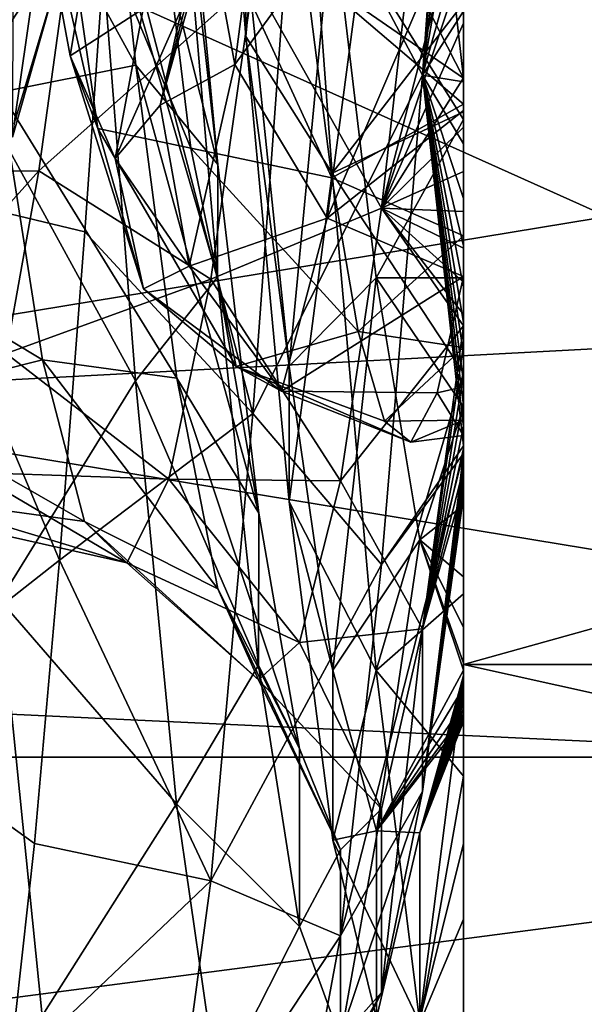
# Model space of a CAD drawing. Header units: metres. Extents: x -46 to 104, y -30 to 30.
# Tile 95 of 127: x 45.27 to 47.06, y -5.78 to -2.65. Entities that reach past the tile are written whole.
import ezdxf

# ---------------------------------------------------------------- set-up
doc = ezdxf.new("R2010")
doc.units = ezdxf.units.M
doc.layers.add('solid_122529', color=7, linetype='CONTINUOUS')

msp = doc.modelspace()

# ---------------------------------------------------------------- linework, layer by layer
at = {"layer": 'solid_122529'}
for points in [[(53.885139, -6.304641, 588.928162), (20.541, 8.649134, 585.423523), (20.541002, -8.649134, 585.423523)], [(53.885139, -6.304641, 588.928162), (53.885139, 6.304641, 588.928162), (20.541, 8.649134, 585.423523)], [(26.533504, -8.264537, 581.025818), (26.533504, 8.264537, 581.025818), (54.407833, 6.304637, 583.955566)], [(26.533504, -8.264537, 581.025818), (54.407833, 6.304637, 583.955566), (54.407833, -6.304637, 583.955566)], [(46.679871, -3.22089, 562.743408), (46.679871, 4.083407, 562.615723), (46.679871, 4.918228, 563.308655)], [(46.679871, -3.616566, 563.123779), (46.679871, 4.918228, 563.308655), (46.679871, -3.715932, 563.237183)], [(46.679871, -3.715932, 563.237183), (46.679871, 4.918228, 563.308655), (46.679871, -0.304462, 563.303894)], [(46.679871, -3.50257, 563.003906), (46.679871, 4.918228, 563.308655), (46.679871, -3.616566, 563.123779)], [(46.679871, -3.371536, 562.877075), (46.679871, 4.918228, 563.308655), (46.679871, -3.50257, 563.003906)], [(46.679871, -3.22089, 562.743408), (46.679871, 4.918228, 563.308655), (46.679871, -3.371536, 562.877075)], [(46.679871, 4.913327, 572.913269), (46.679871, -5.056071, 572.386047), (46.679871, -0.331022, 572.31366)], [(46.679871, 4.913327, 572.913269), (46.679871, -4.477017, 573.028137), (46.679871, -5.056071, 572.386047)], [(46.679871, 4.160821, 573.559204), (46.679871, -4.477017, 573.028137), (46.679871, 4.913327, 572.913269)], [(46.679871, 4.160821, 573.559204), (46.679871, -3.775423, 573.618713), (46.679871, -4.477017, 573.028137)], [(46.679871, 3.336053, 574.08136), (46.679871, -3.775423, 573.618713), (46.679871, 4.160821, 573.559204)], [(46.679871, -3.048004, 562.603455), (46.679871, 4.083407, 562.615723), (46.679871, -3.22089, 562.743408)], [(46.679871, -2.85036, 562.458557), (46.679871, 4.083407, 562.615723), (46.679871, -3.048004, 562.603455)], [(46.679871, -2.625677, 562.310791), (46.679871, 4.083407, 562.615723), (46.679871, -2.85036, 562.458557)], [(46.679871, 3.336053, 574.08136), (46.679871, -2.945932, 574.133057), (46.679871, -3.775423, 573.618713)], [(46.679871, 2.436075, 574.482971), (46.679871, -2.945932, 574.133057), (46.679871, 3.336053, 574.08136)], [(46.679871, 2.580274, 570.693848), (46.679871, -3.468692, 569.992004), (46.679871, 0.091607, 570.286194)], [(46.679871, 2.580274, 570.693848), (46.679871, -2.94217, 570.704468), (46.679871, -3.468692, 569.992004)], [(46.679871, 1.936939, 571.273499), (46.679871, -2.94217, 570.704468), (46.679871, 2.580274, 570.693848)], [(46.679871, 2.436075, 574.482971), (46.679871, -2.600694, 574.299561), (46.679871, -2.945932, 574.133057)], [(46.679871, 1.936939, 571.273499), (46.679871, -2.271222, 571.275146), (46.679871, -2.94217, 570.704468)], [(46.679871, -2.839254, 565.357666), (46.679871, 0.27598, 565.365234), (46.679871, 0.133214, 565.385681)], [(46.679871, -2.486412, 565.057129), (46.679871, 0.27598, 565.365234), (46.679871, -2.839254, 565.357666)], [(46.679871, -2.839254, 565.357666), (46.679871, 0.133214, 565.385681), (46.679871, -0.067677, 565.424072)], [(46.679871, -3.468692, 569.992004), (46.679871, -0.514689, 570.189148), (46.679871, 0.091607, 570.286194)], [(61.599998, -2.929007, 578.083191), (61.599998, 0, 578.5), (34.599998, -1.494306, 578.393127)], [(61.599998, 0, 557.5), (61.599998, -2.929008, 557.916809), (34.599998, -1.494306, 557.606873)], [(46.679871, -2.921252, 565.439148), (46.679871, -0.067677, 565.424072), (46.679871, -0.289963, 565.481384)], [(46.679871, -2.921252, 565.439148), (46.679871, -2.839254, 565.357666), (46.679871, -0.067677, 565.424072)], [(46.679871, -2.921252, 565.439148), (46.679871, -0.289963, 565.481384), (46.679871, -0.533809, 565.564697)], [(46.679871, -0.304462, 563.303894), (46.679871, -0.727569, 563.303345), (46.679871, -3.715932, 563.237183)], [(46.679871, -5.510436, 571.727478), (46.679871, -1.03723, 572.228882), (46.679871, -0.331022, 572.31366)], [(46.679871, -5.510436, 571.727478), (46.679871, -0.331022, 572.31366), (46.679871, -5.056071, 572.386047)], [(46.679871, -3.468692, 569.992004), (46.679871, -1.074035, 569.944702), (46.679871, -0.514689, 570.189148)], [(46.679871, -2.921252, 565.439148), (46.679871, -0.533809, 565.564697), (46.679871, -0.797359, 565.682251)], [(46.679871, -0.727569, 563.303345), (46.679871, -0.785716, 563.305969), (46.679871, -3.715932, 563.237183)], [(45.506794, -2.130942, 574.080688), (44.938461, -0.793931, 574.770813), (45.072437, -2.771144, 574.228577)], [(46.679871, -1.101816, 563.33075), (46.679871, -3.715932, 563.237183), (46.679871, -0.785716, 563.305969)], [(46.679871, -2.921252, 565.439148), (46.679871, -0.797359, 565.682251), (46.679871, -1.079025, 565.845886)], [(45.987461, -2.706974, 573.241516), (45.848995, -0.967295, 573.819458), (45.987579, -2.425106, 572.710144)], [(46.123932, -1.256595, 574.317139), (45.848995, -0.967295, 573.819458), (45.987461, -2.706974, 573.241516)], [(46.679871, -1.036252, 561.640869), (46.549648, -2.829606, 562.211304), (46.144241, -2.065898, 561.503357)], [(46.679871, -1.354977, 561.731018), (46.549648, -2.829606, 562.211304), (46.679871, -1.036252, 561.640869)], [(46.679871, -5.510436, 571.727478), (46.679871, -1.643581, 572.062927), (46.679871, -1.03723, 572.228882)], [(46.679871, -3.819324, 569.175842), (46.679871, -1.54538, 569.573486), (46.679871, -1.074035, 569.944702)], [(46.679871, -3.819324, 569.175842), (46.679871, -1.074035, 569.944702), (46.679871, -3.468692, 569.992004)], [(46.679871, -3.340284, 565.957275), (46.679871, -1.079025, 565.845886), (46.679871, -1.374931, 566.072815)], [(46.679871, -3.340284, 565.957275), (46.679871, -2.921252, 565.439148), (46.679871, -1.079025, 565.845886)], [(46.679871, -1.101816, 563.33075), (46.679871, -3.802855, 563.344849), (46.679871, -3.715932, 563.237183)], [(46.679871, -1.434281, 563.37677), (46.679871, -3.802855, 563.344849), (46.679871, -1.101816, 563.33075)], [(45.033428, -1.204608, 561.291382), (45.556648, -2.175518, 561.399292), (44.89624, -3.188415, 561.97583)], [(46.262882, -3.141224, 573.622986), (46.123932, -1.256595, 574.317139), (45.987461, -2.706974, 573.241516)], [(46.679871, -2.600694, 574.299561), (46.123932, -1.256595, 574.317139), (46.262882, -3.141224, 573.622986)], [(46.679871, -1.738007, 561.866272), (46.549648, -2.829606, 562.211304), (46.679871, -1.354977, 561.731018)], [(46.679871, -3.340284, 565.957275), (46.679871, -1.374931, 566.072815), (46.679871, -1.670979, 566.382202)], [(46.679871, -1.733312, 563.435425), (46.679871, -3.802855, 563.344849), (46.679871, -1.434281, 563.37677)], [(61.599998, -2.929008, 557.916809), (34.599998, -4.361857, 558.448853), (34.599998, -1.494306, 557.606873)], [(61.599998, -2.929007, 578.083191), (34.599998, -1.494306, 578.393127), (34.599998, -4.361857, 577.551147)], [(45.074001, -1.771531, 572.010254), (45.507679, -1.563756, 572.494812), (45.637932, -2.797286, 571.85022)], [(45.507679, -1.563756, 572.494812), (45.768353, -1.739272, 573.007263), (45.898586, -3.113332, 572.2901)], [(45.637932, -2.797286, 571.85022), (45.507679, -1.563756, 572.494812), (45.898586, -3.113332, 572.2901)], [(46.679871, -3.819324, 569.175842), (46.679871, -1.907781, 569.095642), (46.679871, -1.54538, 569.573486)], [(46.679871, -2.839254, 565.357666), (46.093235, -1.688884, 564.374023), (46.536251, -1.570375, 564.453491)], [(46.679871, -2.486412, 565.057129), (46.679871, -2.839254, 565.357666), (46.536251, -1.570375, 564.453491)], [(46.679871, -5.510436, 571.727478), (46.679871, -1.736122, 572.02948), (46.679871, -1.643581, 572.062927)], [(46.679871, -2.839254, 565.357666), (46.17704, -2.491756, 564.870911), (46.093235, -1.688884, 564.374023)], [(46.679871, -3.340284, 565.957275), (46.679871, -1.670979, 566.382202), (46.679871, -1.705637, 566.426697)], [(45.952618, -2.795816, 570.18927), (46.097775, -1.692017, 571.121948), (45.858162, -2.285059, 570.096252)], [(46.390469, -2.194951, 571.198914), (46.097775, -1.692017, 571.121948), (45.952618, -2.795816, 570.18927)], [(46.679871, -3.694762, 566.623291), (46.679871, -1.705637, 566.426697), (46.679871, -1.941415, 566.793823)], [(46.679871, -3.340284, 565.957275), (46.679871, -1.705637, 566.426697), (46.679871, -3.694762, 566.623291)], [(45.898586, -3.113332, 572.2901), (45.768353, -1.739272, 573.007263), (45.76807, -1.941517, 573.573792)], [(46.679871, -1.738007, 561.866272), (46.679871, -2.074608, 562.011536), (46.549648, -2.829606, 562.211304)], [(46.679871, -1.733312, 563.435425), (46.679871, -3.879261, 563.447815), (46.679871, -3.802855, 563.344849)], [(46.679871, -2.004296, 563.502502), (46.679871, -3.879261, 563.447815), (46.679871, -1.733312, 563.435425)], [(46.679871, -5.510436, 571.727478), (46.679871, -2.388889, 571.725586), (46.679871, -1.736122, 572.02948)], [(45.207859, -2.88288, 571.302917), (45.074001, -1.771531, 572.010254), (45.637932, -2.797286, 571.85022)], [(45.098457, -1.862128, 571.402405), (44.954678, -3.054289, 570.390625), (45.394314, -1.988214, 570.940247)], [(45.812744, -3.060973, 565.616455), (45.371983, -1.992917, 565.060974), (45.668316, -1.864798, 564.598022)], [(45.668316, -1.864798, 564.598022), (46.17704, -2.491756, 564.870911), (46.260845, -3.15579, 565.542175)], [(45.812744, -3.060973, 565.616455), (45.668316, -1.864798, 564.598022), (46.260845, -3.15579, 565.542175)], [(46.679871, -3.974055, 568.300049), (46.679871, -2.14358, 568.519226), (46.679871, -1.907781, 569.095642)], [(46.679871, -3.974055, 568.300049), (46.679871, -1.907781, 569.095642), (46.679871, -3.819324, 569.175842)], [(45.898346, -3.47122, 572.77356), (45.76807, -1.941517, 573.573792), (45.506794, -2.130942, 574.080688)], [(45.898586, -3.113332, 572.2901), (45.76807, -1.941517, 573.573792), (45.898346, -3.47122, 572.77356)], [(46.679871, -3.694762, 566.623291), (46.679871, -1.941415, 566.793823), (46.679871, -2.14155, 567.308044)], [(44.954678, -3.054289, 570.390625), (45.251457, -2.98264, 569.924011), (45.394314, -1.988214, 570.940247)], [(45.394314, -1.988214, 570.940247), (45.251457, -2.98264, 569.924011), (45.390114, -2.518068, 569.806519)], [(45.371983, -1.992917, 565.060974), (45.517143, -2.99891, 566.098389), (45.286747, -1.997451, 565.628052)], [(45.516418, -2.239398, 566.581909), (45.286747, -1.997451, 565.628052), (45.4296, -2.768082, 566.602295)], [(45.517143, -2.99891, 566.098389), (45.4296, -2.768082, 566.602295), (45.286747, -1.997451, 565.628052)], [(45.812744, -3.060973, 565.616455), (45.517143, -2.99891, 566.098389), (45.371983, -1.992917, 565.060974)], [(46.679871, -2.004296, 563.502502), (46.679871, -3.946784, 563.547485), (46.679871, -3.879261, 563.447815)], [(46.679871, -2.248764, 563.574219), (46.679871, -3.946784, 563.547485), (46.679871, -2.004296, 563.502502)], [(44.897476, -2.063299, 564.13324), (44.76038, -3.141241, 564.943604), (45.433945, -2.381693, 564.480042)], [(46.144241, -2.065898, 561.503357), (46.010265, -3.904071, 562.411377), (45.556648, -2.175518, 561.399292)], [(45.951904, -2.08589, 569.635559), (45.715309, -2.92443, 569.03125), (45.858162, -2.285059, 570.096252)], [(45.951904, -2.08589, 569.635559), (45.806744, -2.564836, 568.668945), (45.715309, -2.92443, 569.03125)], [(46.549648, -2.829606, 562.211304), (46.010265, -3.904071, 562.411377), (46.144241, -2.065898, 561.503357)], [(46.679871, -2.074608, 562.011536), (46.679871, -2.368895, 562.161011), (46.549648, -2.829606, 562.211304)], [(46.011009, -2.526775, 564.417297), (46.419468, -3.251789, 564.525146), (46.549725, -2.107409, 563.732971)], [(46.679871, -2.248764, 563.574219), (46.549725, -2.107409, 563.732971), (46.419468, -3.251789, 564.525146)], [(45.63715, -3.800204, 573.203308), (45.506794, -2.130942, 574.080688), (45.072437, -2.771144, 574.228577)], [(45.898346, -3.47122, 572.77356), (45.506794, -2.130942, 574.080688), (45.63715, -3.800204, 573.203308)], [(46.679871, -3.925587, 567.427246), (46.679871, -2.14155, 567.308044), (46.679871, -2.220887, 567.897522)], [(46.679871, -3.694762, 566.623291), (46.679871, -2.14155, 567.308044), (46.679871, -3.925587, 567.427246)], [(46.679871, -3.974055, 568.300049), (46.679871, -2.220887, 567.897522), (46.679871, -2.14358, 568.519226)], [(44.89624, -3.188415, 561.97583), (45.556648, -2.175518, 561.399292), (45.476421, -3.326872, 561.89801)], [(46.010265, -3.904071, 562.411377), (45.476421, -3.326872, 561.89801), (45.556648, -2.175518, 561.399292)], [(46.390469, -2.194951, 571.198914), (45.952618, -2.795816, 570.18927), (46.246037, -3.283536, 570.066223)], [(46.679871, -2.271222, 571.275146), (46.390469, -2.194951, 571.198914), (46.246037, -3.283536, 570.066223)], [(46.679871, -3.925587, 567.427246), (46.679871, -2.220887, 567.897522), (46.679871, -3.974055, 568.300049)], [(45.390114, -2.518068, 569.806519), (45.246758, -3.025982, 568.669006), (45.25127, -2.223008, 569.440674)], [(45.661579, -2.618995, 567.591614), (45.516418, -2.239398, 566.581909), (45.4296, -2.768082, 566.602295)], [(46.679871, -2.468001, 563.647339), (46.679871, -2.248764, 563.574219), (46.419468, -3.251789, 564.525146)], [(46.679871, -2.248764, 563.574219), (46.679871, -4.006774, 563.645447), (46.679871, -3.946784, 563.547485)], [(46.679871, -2.468001, 563.647339), (46.679871, -4.006774, 563.645447), (46.679871, -2.248764, 563.574219)], [(46.679871, -2.94217, 570.704468), (46.679871, -2.271222, 571.275146), (46.246037, -3.283536, 570.066223)], [(45.952618, -2.795816, 570.18927), (45.858162, -2.285059, 570.096252), (45.715309, -2.92443, 569.03125)], [(46.126026, -3.753721, 571.738464), (45.987579, -2.425106, 572.710144), (46.26305, -2.303732, 572.161621)], [(46.126026, -3.753721, 571.738464), (46.26305, -2.303732, 572.161621), (46.401943, -3.473123, 571.250183)], [(46.679871, -2.970536, 571.33728), (46.401943, -3.473123, 571.250183), (46.26305, -2.303732, 572.161621)], [(46.679871, -2.388889, 571.725586), (46.679871, -2.970536, 571.33728), (46.26305, -2.303732, 572.161621)], [(46.679871, -2.368895, 562.161011), (46.679871, -2.625677, 562.310791), (46.549648, -2.829606, 562.211304)], [(44.76038, -3.141241, 564.943604), (45.330116, -3.132823, 565.128052), (45.433945, -2.381693, 564.480042)], [(45.433945, -2.381693, 564.480042), (45.330116, -3.132823, 565.128052), (46.011009, -2.526775, 564.417297)], [(46.679871, -5.850677, 571.078918), (46.679871, -2.970536, 571.33728), (46.679871, -2.388889, 571.725586)], [(46.679871, -5.850677, 571.078918), (46.679871, -2.388889, 571.725586), (46.679871, -5.510436, 571.727478)], [(45.987461, -2.706974, 573.241516), (45.987579, -2.425106, 572.710144), (46.126026, -3.753721, 571.738464)], [(46.679871, -2.663692, 563.719299), (46.679871, -2.468001, 563.647339), (46.419468, -3.251789, 564.525146)], [(46.679871, -2.468001, 563.647339), (46.679871, -4.030833, 563.688232), (46.679871, -4.006774, 563.645447)], [(46.679871, -2.663692, 563.719299), (46.679871, -4.030833, 563.688232), (46.679871, -2.468001, 563.647339)], [(46.679871, -2.921252, 565.439148), (46.260845, -3.15579, 565.542175), (46.17704, -2.491756, 564.870911)], [(46.679871, -2.921252, 565.439148), (46.17704, -2.491756, 564.870911), (46.679871, -2.839254, 565.357666)], [(46.679871, -4.702182, 561.527832), (46.679871, -4.702182, 574.472168), (46.679871, -2.472296, 575.608398)], [(54.679871, -2.472296, 575.608398), (46.679871, -2.472296, 575.608398), (46.679871, -4.702182, 574.472168)], [(46.679871, -2.472296, 560.391602), (46.679871, -4.702182, 561.527832), (46.679871, -2.472296, 575.608398)], [(54.679871, -2.472296, 575.608398), (46.679871, -4.702182, 574.472168), (54.679871, -4.702182, 574.472168)], [(54.679871, -4.702182, 561.527832), (46.679871, -4.702182, 561.527832), (46.679871, -2.472296, 560.391602)], [(54.679871, -4.702182, 561.527832), (46.679871, -2.472296, 560.391602), (54.679871, -2.472296, 560.391602)], [(45.251457, -2.98264, 569.924011), (45.246758, -3.025982, 568.669006), (45.390114, -2.518068, 569.806519)], [(45.330116, -3.132823, 565.128052), (45.877151, -3.47702, 565.329651), (46.011009, -2.526775, 564.417297)], [(46.011009, -2.526775, 564.417297), (45.877151, -3.47702, 565.329651), (46.419468, -3.251789, 564.525146)], [(45.806744, -2.564836, 568.668945), (45.572456, -3.094536, 567.800781), (45.715309, -2.92443, 569.03125)], [(45.806744, -2.564836, 568.668945), (45.661579, -2.618995, 567.591614), (45.572456, -3.094536, 567.800781)], [(51.099998, -2.626309, 576.083923), (51.099998, -4.995677, 574.876892), (36.700001, -2.626644, 576.083984)], [(36.700001, -4.996175, 561.123352), (51.099998, -4.995677, 561.123108), (51.099998, -2.626309, 559.916077)], [(36.700001, -2.626644, 559.916016), (36.700001, -4.996175, 561.123352), (51.099998, -2.626309, 559.916077)], [(51.099998, -4.995677, 574.876892), (36.700001, -4.996175, 574.876648), (36.700001, -2.626644, 576.083984)], [(45.661579, -2.618995, 567.591614), (45.4296, -2.768082, 566.602295), (45.572456, -3.094536, 567.800781)], [(46.679871, -2.945932, 574.133057), (46.679871, -2.600694, 574.299561), (46.262882, -3.141224, 573.622986)], [(46.679871, -2.625677, 562.310791), (46.679871, -2.85036, 562.458557), (46.549648, -2.829606, 562.211304)], [(46.679871, -2.838289, 563.788574), (46.679871, -2.663692, 563.719299), (46.419468, -3.251789, 564.525146)], [(46.679871, -2.663692, 563.719299), (46.679871, -4.058802, 563.741394), (46.679871, -4.030833, 563.688232)], [(46.679871, -2.838289, 563.788574), (46.679871, -4.058802, 563.741394), (46.679871, -2.663692, 563.719299)], [(46.125927, -4.185267, 572.157532), (45.987461, -2.706974, 573.241516), (46.126026, -3.753721, 571.738464)], [(46.262882, -3.141224, 573.622986), (45.987461, -2.706974, 573.241516), (46.125927, -4.185267, 572.157532)], [(45.63715, -3.800204, 573.203308), (45.072437, -2.771144, 574.228577), (45.206413, -4.497719, 573.122986)], [(45.6623, -3.508255, 567.450745), (45.572456, -3.094536, 567.800781), (45.4296, -2.768082, 566.602295)], [(45.517143, -2.99891, 566.098389), (45.6623, -3.508255, 567.450745), (45.4296, -2.768082, 566.602295)], [(45.207859, -2.88288, 571.302917), (45.637932, -2.797286, 571.85022), (45.768188, -3.791566, 570.876282)], [(45.637932, -2.797286, 571.85022), (45.898586, -3.113332, 572.2901), (46.02882, -4.2212, 571.206116)], [(45.768188, -3.791566, 570.876282), (45.637932, -2.797286, 571.85022), (46.02882, -4.2212, 571.206116)], [(45.807457, -3.436602, 568.894043), (45.952618, -2.795816, 570.18927), (45.715309, -2.92443, 569.03125)], [(46.246037, -3.283536, 570.066223), (45.952618, -2.795816, 570.18927), (45.807457, -3.436602, 568.894043)], [(46.549648, -2.829606, 562.211304), (46.419289, -4.384404, 563.278442), (46.010265, -3.904071, 562.411377)], [(46.679871, -4.006774, 563.645447), (46.419289, -4.384404, 563.278442), (46.549648, -2.829606, 562.211304)], [(46.679871, -2.994514, 563.854065), (46.679871, -2.838289, 563.788574), (46.419468, -3.251789, 564.525146)], [(46.679871, -3.946784, 563.547485), (46.679871, -4.006774, 563.645447), (46.549648, -2.829606, 562.211304)], [(46.679871, -3.879261, 563.447815), (46.679871, -3.946784, 563.547485), (46.549648, -2.829606, 562.211304)], [(46.679871, -3.802855, 563.344849), (46.679871, -3.879261, 563.447815), (46.549648, -2.829606, 562.211304)], [(46.679871, -3.715932, 563.237183), (46.679871, -3.802855, 563.344849), (46.549648, -2.829606, 562.211304)], [(46.679871, -3.616566, 563.123779), (46.679871, -3.715932, 563.237183), (46.549648, -2.829606, 562.211304)], [(46.679871, -3.50257, 563.003906), (46.679871, -3.616566, 563.123779), (46.549648, -2.829606, 562.211304)], [(46.679871, -3.371536, 562.877075), (46.679871, -3.50257, 563.003906), (46.549648, -2.829606, 562.211304)], [(46.679871, -3.22089, 562.743408), (46.679871, -3.371536, 562.877075), (46.549648, -2.829606, 562.211304)], [(46.679871, -3.048004, 562.603455), (46.679871, -3.22089, 562.743408), (46.549648, -2.829606, 562.211304)], [(46.679871, -2.85036, 562.458557), (46.679871, -3.048004, 562.603455), (46.549648, -2.829606, 562.211304)], [(46.679871, -2.838289, 563.788574), (46.679871, -4.101891, 563.833862), (46.679871, -4.058802, 563.741394)], [(46.679871, -2.994514, 563.854065), (46.679871, -4.101891, 563.833862), (46.679871, -2.838289, 563.788574)], [(44.707157, -3.352908, 570.611633), (45.207859, -2.88288, 571.302917), (45.341717, -3.733937, 570.297424)], [(45.341717, -3.733937, 570.297424), (45.207859, -2.88288, 571.302917), (45.768188, -3.791566, 570.876282)], [(61.599998, -5.625468, 576.865906), (61.599998, -2.929007, 578.083191), (34.599998, -4.361857, 577.551147)], [(61.599998, -2.929008, 557.916809), (61.599998, -5.625469, 559.134094), (34.599998, -4.361857, 558.448853)], [(45.807457, -3.436602, 568.894043), (45.715309, -2.92443, 569.03125), (45.572456, -3.094536, 567.800781)], [(46.679871, -3.340284, 565.957275), (46.260845, -3.15579, 565.542175), (46.679871, -2.921252, 565.439148)], [(46.679871, -2.94217, 570.704468), (46.246037, -3.283536, 570.066223), (46.679871, -3.468692, 569.992004)], [(46.679871, -3.775423, 573.618713), (46.679871, -2.945932, 574.133057), (46.262882, -3.141224, 573.622986)], [(46.679871, -2.970536, 571.33728), (46.679871, -3.473556, 570.883179), (46.401943, -3.473123, 571.250183)], [(46.679871, -5.850677, 571.078918), (46.679871, -3.473556, 570.883179), (46.679871, -2.970536, 571.33728)], [(45.957176, -3.75522, 567.025696), (45.6623, -3.508255, 567.450745), (45.517143, -2.99891, 566.098389)], [(45.957176, -3.75522, 567.025696), (45.517143, -2.99891, 566.098389), (45.812744, -3.060973, 565.616455)], [(46.679871, -3.134982, 563.915344), (46.679871, -2.994514, 563.854065), (46.419468, -3.251789, 564.525146)], [(46.679871, -3.134982, 563.915344), (46.679871, -4.101891, 563.833862), (46.679871, -2.994514, 563.854065)], [(45.812744, -3.060973, 565.616455), (46.260845, -3.15579, 565.542175), (46.34465, -3.643987, 566.350342)], [(45.957176, -3.75522, 567.025696), (45.812744, -3.060973, 565.616455), (46.34465, -3.643987, 566.350342)], [(45.6623, -3.508255, 567.450745), (45.807457, -3.436602, 568.894043), (45.572456, -3.094536, 567.800781)], [(46.02882, -4.2212, 571.206116), (45.898586, -3.113332, 572.2901), (45.898346, -3.47122, 572.77356)], [(44.62328, -3.92178, 566.043335), (45.226292, -3.713261, 565.932617), (45.330116, -3.132823, 565.128052)], [(44.76038, -3.141241, 564.943604), (44.62328, -3.92178, 566.043335), (45.330116, -3.132823, 565.128052)], [(45.330116, -3.132823, 565.128052), (45.226292, -3.713261, 565.932617), (45.877151, -3.47702, 565.329651)], [(46.401833, -4.720428, 572.382141), (46.262882, -3.141224, 573.622986), (46.125927, -4.185267, 572.157532)], [(46.679871, -3.340284, 565.957275), (46.34465, -3.643987, 566.350342), (46.260845, -3.15579, 565.542175)], [(46.679871, -3.775423, 573.618713), (46.262882, -3.141224, 573.622986), (46.401833, -4.720428, 572.382141)], [(46.679871, -3.262252, 563.972168), (46.679871, -3.134982, 563.915344), (46.419468, -3.251789, 564.525146)], [(46.679871, -3.134982, 563.915344), (46.679871, -4.135216, 563.922058), (46.679871, -4.101891, 563.833862)], [(46.679871, -3.262252, 563.972168), (46.679871, -4.135216, 563.922058), (46.679871, -3.134982, 563.915344)], [(44.89624, -3.188415, 561.97583), (45.396191, -4.369791, 562.595581), (44.759056, -4.869969, 563.231384)], [(44.89624, -3.188415, 561.97583), (45.476421, -3.326872, 561.89801), (45.396191, -4.369791, 562.595581)], [(45.877151, -3.47702, 565.329651), (46.289215, -4.118045, 565.614502), (46.419468, -3.251789, 564.525146)], [(46.419468, -3.251789, 564.525146), (46.289215, -4.118045, 565.614502), (46.679871, -3.625641, 564.133423)], [(46.419468, -3.251789, 564.525146), (46.679871, -3.625641, 564.133423), (46.679871, -3.589705, 564.118225)], [(46.679871, -3.487167, 564.073364), (46.419468, -3.251789, 564.525146), (46.679871, -3.589705, 564.118225)], [(46.679871, -3.378826, 564.02478), (46.679871, -3.262252, 563.972168), (46.419468, -3.251789, 564.525146)], [(46.679871, -3.487167, 564.073364), (46.679871, -3.378826, 564.02478), (46.419468, -3.251789, 564.525146)], [(46.246037, -3.283536, 570.066223), (45.807457, -3.436602, 568.894043), (46.101608, -3.833697, 568.594727)], [(46.246037, -3.283536, 570.066223), (46.101608, -3.833697, 568.594727), (46.679871, -3.468692, 569.992004)], [(46.679871, -3.262252, 563.972168), (46.679871, -4.157712, 564.005493), (46.679871, -4.135216, 563.922058)], [(46.679871, -3.378826, 564.02478), (46.679871, -4.157712, 564.005493), (46.679871, -3.262252, 563.972168)], [(46.010265, -3.904071, 562.411377), (45.396191, -4.369791, 562.595581), (45.476421, -3.326872, 561.89801)], [(46.679871, -3.340284, 565.957275), (46.679871, -3.694762, 566.623291), (46.34465, -3.643987, 566.350342)], [(44.810982, -3.867004, 569.763184), (44.707157, -3.352908, 570.611633), (45.341717, -3.733937, 570.297424)], [(46.679871, -3.487167, 564.073364), (46.679871, -4.157712, 564.005493), (46.679871, -3.378826, 564.02478)], [(46.101608, -3.833697, 568.594727), (45.807457, -3.436602, 568.894043), (45.6623, -3.508255, 567.450745)], [(46.028618, -4.703955, 571.565002), (45.898346, -3.47122, 572.77356), (45.63715, -3.800204, 573.203308)], [(46.02882, -4.2212, 571.206116), (45.898346, -3.47122, 572.77356), (46.028618, -4.703955, 571.565002)], [(46.101608, -3.833697, 568.594727), (46.596066, -3.838985, 569.123474), (46.679871, -3.468692, 569.992004)], [(46.679871, -3.819324, 569.175842), (46.679871, -3.468692, 569.992004), (46.596066, -3.838985, 569.123474)], [(45.226292, -3.713261, 565.932617), (45.74329, -4.113328, 566.483154), (45.877151, -3.47702, 565.329651)], [(45.877151, -3.47702, 565.329651), (45.74329, -4.113328, 566.483154), (46.289215, -4.118045, 565.614502)], [(46.264473, -4.719971, 570.405884), (46.126026, -3.753721, 571.738464), (46.401943, -3.473123, 571.250183)], [(46.264473, -4.719971, 570.405884), (46.401943, -3.473123, 571.250183), (46.540836, -4.305094, 570.02301)], [(46.679871, -3.882993, 570.396729), (46.540836, -4.305094, 570.02301), (46.401943, -3.473123, 571.250183)], [(46.679871, -3.473556, 570.883179), (46.679871, -3.882993, 570.396729), (46.401943, -3.473123, 571.250183)], [(46.679871, -6.089128, 570.468384), (46.679871, -3.882993, 570.396729), (46.679871, -3.473556, 570.883179)], [(46.679871, -6.089128, 570.468384), (46.679871, -3.473556, 570.883179), (46.679871, -5.850677, 571.078918)], [(46.679871, -3.487167, 564.073364), (46.679871, -4.167328, 564.082947), (46.679871, -4.157712, 564.005493)], [(46.679871, -3.487167, 564.073364), (46.679871, -3.589705, 564.118225), (46.679871, -4.167328, 564.082947)], [(46.101608, -3.833697, 568.594727), (45.6623, -3.508255, 567.450745), (45.957176, -3.75522, 567.025696)], [(46.679871, -3.589705, 564.118225), (46.679871, -3.625641, 564.133423), (46.679871, -4.167328, 564.082947)], [(46.289215, -4.118045, 565.614502), (46.549759, -4.588804, 565.346619), (46.679871, -3.625641, 564.133423)], [(46.679871, -3.687376, 564.158813), (46.679871, -3.625641, 564.133423), (46.549759, -4.588804, 565.346619)], [(46.679871, -4.160121, 564.151855), (46.679871, -3.625641, 564.133423), (46.679871, -3.687376, 564.158813)], [(46.679871, -4.167328, 564.082947), (46.679871, -3.625641, 564.133423), (46.679871, -4.160121, 564.151855)], [(45.957176, -3.75522, 567.025696), (46.34465, -3.643987, 566.350342), (46.428455, -3.929144, 567.250427)], [(46.679871, -3.694762, 566.623291), (46.428455, -3.929144, 567.250427), (46.34465, -3.643987, 566.350342)], [(46.679871, -3.779171, 564.193665), (46.679871, -3.687376, 564.158813), (46.549759, -4.588804, 565.346619)], [(46.679871, -4.160121, 564.151855), (46.679871, -3.687376, 564.158813), (46.679871, -3.779171, 564.193665)], [(45.226292, -3.713261, 565.932617), (45.122463, -4.091381, 566.849731), (45.74329, -4.113328, 566.483154)], [(46.679871, -3.694762, 566.623291), (46.679871, -3.925587, 567.427246), (46.428455, -3.929144, 567.250427)], [(44.810982, -3.867004, 569.763184), (45.341717, -3.733937, 570.297424), (45.475574, -4.24786, 569.084412)], [(45.341717, -3.733937, 570.297424), (45.768188, -3.791566, 570.876282), (45.898445, -4.461556, 569.656311)], [(45.475574, -4.24786, 569.084412), (45.341717, -3.733937, 570.297424), (45.898445, -4.461556, 569.656311)], [(45.957176, -3.75522, 567.025696), (46.428455, -3.929144, 567.250427), (46.51226, -3.995374, 568.192322)], [(46.101608, -3.833697, 568.594727), (45.957176, -3.75522, 567.025696), (46.51226, -3.995374, 568.192322)], [(46.125927, -4.185267, 572.157532), (46.126026, -3.753721, 571.738464), (46.264473, -4.719971, 570.405884)], [(46.679871, -4.477017, 573.028137), (46.679871, -3.775423, 573.618713), (46.401833, -4.720428, 572.382141)], [(46.679871, -3.864878, 564.221375), (46.679871, -3.779171, 564.193665), (46.549759, -4.588804, 565.346619)], [(46.679871, -4.130814, 564.206421), (46.679871, -3.779171, 564.193665), (46.679871, -3.864878, 564.221375)], [(46.679871, -4.160121, 564.151855), (46.679871, -3.779171, 564.193665), (46.679871, -4.130814, 564.206421)], [(45.767506, -5.143938, 571.880188), (45.63715, -3.800204, 573.203308), (45.206413, -4.497719, 573.122986)], [(46.028618, -4.703955, 571.565002), (45.63715, -3.800204, 573.203308), (45.767506, -5.143938, 571.880188)], [(45.768188, -3.791566, 570.876282), (46.02882, -4.2212, 571.206116), (46.159054, -4.96815, 569.848022)], [(45.898445, -4.461556, 569.656311), (45.768188, -3.791566, 570.876282), (46.159054, -4.96815, 569.848022)], [(46.101608, -3.833697, 568.594727), (46.51226, -3.995374, 568.192322), (46.596066, -3.838985, 569.123474)], [(46.679871, -3.974055, 568.300049), (46.596066, -3.838985, 569.123474), (46.51226, -3.995374, 568.192322)], [(46.679871, -3.974055, 568.300049), (46.679871, -3.819324, 569.175842), (46.596066, -3.838985, 569.123474)], [(44.91481, -4.170405, 568.818665), (44.810982, -3.867004, 569.763184), (45.475574, -4.24786, 569.084412)], [(46.679871, -3.944348, 564.240051), (46.679871, -3.864878, 564.221375), (46.549759, -4.588804, 565.346619)], [(46.679871, -4.079587, 564.238037), (46.679871, -3.864878, 564.221375), (46.679871, -3.944348, 564.240051)], [(46.679871, -4.130814, 564.206421), (46.679871, -3.864878, 564.221375), (46.679871, -4.079587, 564.238037)], [(46.010265, -3.904071, 562.411377), (45.876289, -5.389137, 563.82489), (45.396191, -4.369791, 562.595581)], [(46.419289, -4.384404, 563.278442), (45.876289, -5.389137, 563.82489), (46.010265, -3.904071, 562.411377)], [(46.679871, -3.882993, 570.396729), (46.679871, -4.19595, 569.914734), (46.540836, -4.305094, 570.02301)], [(46.679871, -6.245155, 569.909729), (46.679871, -4.19595, 569.914734), (46.679871, -3.882993, 570.396729)], [(46.679871, -6.245155, 569.909729), (46.679871, -3.882993, 570.396729), (46.679871, -6.089128, 570.468384)], [(46.679871, -3.925587, 567.427246), (46.51226, -3.995374, 568.192322), (46.428455, -3.929144, 567.250427)], [(46.679871, -3.925587, 567.427246), (46.679871, -3.974055, 568.300049), (46.51226, -3.995374, 568.192322)], [(46.679871, -4.015925, 564.247009), (46.679871, -3.944348, 564.240051), (46.549759, -4.588804, 565.346619)], [(46.679871, -4.079587, 564.238037), (46.679871, -3.944348, 564.240051), (46.679871, -4.015925, 564.247009)], [(46.679871, -4.030833, 563.688232), (46.288933, -5.563632, 564.750122), (46.419289, -4.384404, 563.278442)], [(46.679871, -4.030833, 563.688232), (46.549709, -5.105391, 565.03833), (46.288933, -5.563632, 564.750122)], [(46.679871, -4.006774, 563.645447), (46.679871, -4.030833, 563.688232), (46.419289, -4.384404, 563.278442)], [(46.679871, -4.058802, 563.741394), (46.549709, -5.105391, 565.03833), (46.679871, -4.030833, 563.688232)], [(46.679871, -4.079587, 564.238037), (46.679871, -4.015925, 564.247009), (46.549759, -4.588804, 565.346619)], [(46.679871, -4.101891, 563.833862), (46.549709, -5.105391, 565.03833), (46.679871, -4.058802, 563.741394)], [(45.122463, -4.091381, 566.849731), (45.018635, -4.246581, 567.82959), (45.609432, -4.378249, 567.77356)], [(45.122463, -4.091381, 566.849731), (45.609432, -4.378249, 567.77356), (45.74329, -4.113328, 566.483154)], [(46.679871, -4.130814, 564.206421), (46.679871, -4.079587, 564.238037), (46.549759, -4.588804, 565.346619)], [(45.74329, -4.113328, 566.483154), (45.609432, -4.378249, 567.77356), (46.158958, -4.632089, 566.907898)], [(45.74329, -4.113328, 566.483154), (46.158958, -4.632089, 566.907898), (46.289215, -4.118045, 565.614502)], [(46.289215, -4.118045, 565.614502), (46.158958, -4.632089, 566.907898), (46.549759, -4.588804, 565.346619)], [(46.679871, -4.101891, 563.833862), (46.679871, -4.135216, 563.922058), (46.549709, -5.105391, 565.03833)], [(46.679871, -4.130814, 564.206421), (46.549759, -4.588804, 565.346619), (46.549709, -5.105391, 565.03833)], [(46.679871, -4.160121, 564.151855), (46.679871, -4.130814, 564.206421), (46.549709, -5.105391, 565.03833)], [(46.679871, -4.135216, 563.922058), (46.679871, -4.157712, 564.005493), (46.549709, -5.105391, 565.03833)], [(46.679871, -4.157712, 564.005493), (46.679871, -4.167328, 564.082947), (46.549709, -5.105391, 565.03833)], [(46.679871, -4.167328, 564.082947), (46.679871, -4.160121, 564.151855), (46.549709, -5.105391, 565.03833)], [(44.91481, -4.170405, 568.818665), (45.475574, -4.24786, 569.084412), (45.609432, -4.378249, 567.77356)], [(45.018635, -4.246581, 567.82959), (44.91481, -4.170405, 568.818665), (45.609432, -4.378249, 567.77356)], [(46.264393, -5.259429, 570.672058), (46.125927, -4.185267, 572.157532), (46.264473, -4.719971, 570.405884)], [(46.401833, -4.720428, 572.382141), (46.125927, -4.185267, 572.157532), (46.264393, -5.259429, 570.672058)], [(46.159054, -4.96815, 569.848022), (46.02882, -4.2212, 571.206116), (46.028618, -4.703955, 571.565002)], [(46.679871, -4.19595, 569.914734), (46.679871, -4.422669, 569.465759), (46.540836, -4.305094, 570.02301)], [(46.679871, -6.245155, 569.909729), (46.679871, -4.422669, 569.465759), (46.679871, -4.19595, 569.914734)], [(45.475574, -4.24786, 569.084412), (45.898445, -4.461556, 569.656311), (46.028702, -4.749953, 568.294739)], [(45.609432, -4.378249, 567.77356), (45.475574, -4.24786, 569.084412), (46.028702, -4.749953, 568.294739)], [(46.40292, -5.23058, 568.841064), (46.264473, -4.719971, 570.405884), (46.540836, -4.305094, 570.02301)], [(46.40292, -5.23058, 568.841064), (46.540836, -4.305094, 570.02301), (46.679871, -4.719591, 568.595886)], [(46.679871, -4.696986, 568.684509), (46.679871, -4.719591, 568.595886), (46.540836, -4.305094, 570.02301)], [(46.679871, -4.583863, 569.056213), (46.679871, -4.696986, 568.684509), (46.540836, -4.305094, 570.02301)], [(46.679871, -4.422669, 569.465759), (46.679871, -4.583863, 569.056213), (46.540836, -4.305094, 570.02301)], [(61.599998, -5.625469, 559.134094), (34.599998, -6.876038, 560.064636), (34.599998, -4.361857, 558.448853)], [(61.599998, -5.625468, 576.865906), (34.599998, -4.361857, 577.551147), (34.599998, -6.876038, 575.935364)], [(44.759056, -4.869969, 563.231384), (45.396191, -4.369791, 562.595581), (45.31596, -5.270284, 563.46936)], [(45.876289, -5.389137, 563.82489), (45.31596, -5.270284, 563.46936), (45.396191, -4.369791, 562.595581)], [(45.609432, -4.378249, 567.77356), (46.028702, -4.749953, 568.294739), (46.158958, -4.632089, 566.907898)], [(46.419289, -4.384404, 563.278442), (46.288933, -5.563632, 564.750122), (45.876289, -5.389137, 563.82489)], [(46.679871, -6.338675, 569.403625), (46.679871, -4.583863, 569.056213), (46.679871, -4.422669, 569.465759)], [(46.679871, -6.338675, 569.403625), (46.679871, -4.422669, 569.465759), (46.679871, -6.245155, 569.909729)], [(45.898445, -4.461556, 569.656311), (46.159054, -4.96815, 569.848022), (46.289288, -5.290319, 568.331909)], [(46.028702, -4.749953, 568.294739), (45.898445, -4.461556, 569.656311), (46.289288, -5.290319, 568.331909)], [(45.340389, -5.817494, 571.554016), (45.206413, -4.497719, 573.122986), (44.754349, -5.905324, 571.664673)], [(45.767506, -5.143938, 571.880188), (45.206413, -4.497719, 573.122986), (45.340389, -5.817494, 571.554016)], [(46.679871, -5.056071, 572.386047), (46.679871, -4.477017, 573.028137), (46.401833, -4.720428, 572.382141)], [(46.158958, -4.632089, 566.907898), (46.419521, -5.160161, 566.787415), (46.549759, -4.588804, 565.346619)], [(46.549759, -4.588804, 565.346619), (46.419437, -5.743948, 566.642273), (46.549709, -5.105391, 565.03833)], [(46.549759, -4.588804, 565.346619), (46.419521, -5.160161, 566.787415), (46.419437, -5.743948, 566.642273)], [(46.679871, -6.393321, 568.779785), (46.679871, -4.696986, 568.684509), (46.679871, -4.583863, 569.056213)], [(46.679871, -6.385217, 568.948181), (46.679871, -6.393321, 568.779785), (46.679871, -4.583863, 569.056213)], [(46.679871, -6.338675, 569.403625), (46.679871, -6.385217, 568.948181), (46.679871, -4.583863, 569.056213)], [(46.158958, -4.632089, 566.907898), (46.028702, -4.749953, 568.294739), (46.419521, -5.160161, 566.787415)], [(46.15889, -5.53426, 570.051392), (46.028618, -4.703955, 571.565002), (45.767506, -5.143938, 571.880188)], [(46.159054, -4.96815, 569.848022), (46.028618, -4.703955, 571.565002), (46.15889, -5.53426, 570.051392)], [(46.264393, -5.259429, 570.672058), (46.264473, -4.719971, 570.405884), (46.40292, -5.23058, 568.841064)], [(46.540779, -5.84066, 570.715149), (46.401833, -4.720428, 572.382141), (46.264393, -5.259429, 570.672058)], [(46.679871, -5.056071, 572.386047), (46.401833, -4.720428, 572.382141), (46.540779, -5.84066, 570.715149)], [(46.40292, -5.23058, 568.841064), (46.679871, -4.719591, 568.595886), (46.679871, -4.775119, 568.345398)], [(46.679871, -6.39691, 568.537415), (46.679871, -4.719591, 568.595886), (46.679871, -4.696986, 568.684509)], [(46.679871, -6.39691, 568.537415), (46.679871, -4.696986, 568.684509), (46.679871, -6.393321, 568.779785)], [(46.679871, -6.472044, 563.297607), (46.679871, -6.472044, 572.702393), (46.679871, -4.702182, 574.472168)], [(54.679871, -4.702182, 574.472168), (46.679871, -4.702182, 574.472168), (46.679871, -6.472044, 572.702393)], [(46.679871, -4.702182, 561.527832), (46.679871, -6.472044, 563.297607), (46.679871, -4.702182, 574.472168)], [(54.679871, -4.702182, 574.472168), (46.679871, -6.472044, 572.702393), (54.679871, -6.472044, 572.702393)], [(54.679871, -6.472044, 563.297607), (46.679871, -6.472044, 563.297607), (46.679871, -4.702182, 561.527832)], [(54.679871, -6.472044, 563.297607), (46.679871, -4.702182, 561.527832), (54.679871, -4.702182, 561.527832)], [(46.679871, -4.718984, 565.349304), (46.679871, -5.270007, 565.348755), (46.679871, -5.244741, 565.324097)], [(46.679871, -4.719939, 565.431091), (46.679871, -5.270007, 565.348755), (46.679871, -4.718984, 565.349304)], [(46.679871, -4.718984, 565.349304), (46.679871, -5.244741, 565.324097), (46.679871, -4.724341, 565.273865)], [(46.679871, -4.718984, 565.349304), (46.679871, -5.051876, 565.169312), (46.679871, -5.116102, 565.213745)], [(46.679871, -4.719939, 565.431091), (46.679871, -4.718984, 565.349304), (46.679871, -5.116102, 565.213745)], [(46.679871, -4.718984, 565.349304), (46.679871, -4.986269, 565.132935), (46.679871, -5.051876, 565.169312)], [(46.679871, -4.718984, 565.349304), (46.679871, -4.724341, 565.273865), (46.679871, -4.986269, 565.132935)], [(46.679871, -6.39691, 568.537415), (46.679871, -4.775119, 568.345398), (46.679871, -4.719591, 568.595886)], [(46.679871, -5.311536, 565.391296), (46.679871, -5.270007, 565.348755), (46.679871, -4.719939, 565.431091)], [(46.679871, -4.719939, 565.431091), (46.679871, -5.116102, 565.213745), (46.679871, -5.179887, 565.265198)], [(46.679871, -4.725528, 565.518799), (46.679871, -4.719939, 565.431091), (46.679871, -5.179887, 565.265198)], [(46.679871, -5.380924, 565.467834), (46.679871, -4.719939, 565.431091), (46.679871, -4.725528, 565.518799)], [(46.679871, -5.380924, 565.467834), (46.679871, -5.311536, 565.391296), (46.679871, -4.719939, 565.431091)], [(46.028702, -4.749953, 568.294739), (46.289288, -5.290319, 568.331909), (46.419521, -5.160161, 566.787415)], [(46.541325, -5.829516, 567.095459), (46.541367, -5.236256, 567.195068), (46.679871, -4.736204, 565.626465)], [(46.679871, -5.270007, 565.348755), (46.541325, -5.829516, 567.095459), (46.679871, -4.736204, 565.626465)], [(46.679871, -4.746087, 565.709045), (46.679871, -4.736204, 565.626465), (46.541367, -5.236256, 567.195068)], [(46.679871, -4.759514, 565.811707), (46.679871, -4.746087, 565.709045), (46.541367, -5.236256, 567.195068)], [(46.679871, -4.724341, 565.273865), (46.679871, -5.244741, 565.324097), (46.679871, -5.179887, 565.265198)], [(46.679871, -4.724341, 565.273865), (46.679871, -5.179887, 565.265198), (46.679871, -5.116102, 565.213745)], [(46.679871, -4.724341, 565.273865), (46.679871, -5.116102, 565.213745), (46.679871, -4.738436, 565.206665)], [(46.679871, -4.724341, 565.273865), (46.679871, -4.921467, 565.108459), (46.679871, -4.986269, 565.132935)], [(46.679871, -4.724341, 565.273865), (46.679871, -4.738436, 565.206665), (46.679871, -4.921467, 565.108459)], [(46.679871, -4.725528, 565.518799), (46.679871, -5.244741, 565.324097), (46.679871, -4.734561, 565.611694)], [(46.679871, -5.453291, 565.554871), (46.679871, -4.725528, 565.518799), (46.679871, -4.734561, 565.611694)], [(46.679871, -4.725528, 565.518799), (46.679871, -5.179887, 565.265198), (46.679871, -5.244741, 565.324097)], [(46.679871, -5.380924, 565.467834), (46.679871, -4.725528, 565.518799), (46.679871, -5.453291, 565.554871)], [(46.679871, -5.270007, 565.348755), (46.679871, -4.736204, 565.626465), (46.679871, -4.734561, 565.611694)], [(46.679871, -5.453291, 565.554871), (46.679871, -4.734561, 565.611694), (46.679871, -4.736204, 565.626465)], [(46.679871, -5.244741, 565.324097), (46.679871, -5.270007, 565.348755), (46.679871, -4.734561, 565.611694)], [(46.679871, -5.528702, 565.653687), (46.679871, -4.736204, 565.626465), (46.679871, -4.746087, 565.709045)], [(46.679871, -5.453291, 565.554871), (46.679871, -4.736204, 565.626465), (46.679871, -5.528702, 565.653687)], [(46.679871, -4.738436, 565.206665), (46.679871, -5.116102, 565.213745), (46.679871, -5.051876, 565.169312)], [(46.679871, -4.738436, 565.206665), (46.679871, -5.051876, 565.169312), (46.679871, -4.764894, 565.151367)], [(46.679871, -4.738436, 565.206665), (46.679871, -4.860248, 565.100586), (46.679871, -4.921467, 565.108459)], [(46.679871, -4.738436, 565.206665), (46.679871, -4.764894, 565.151367), (46.679871, -4.860248, 565.100586)], [(46.679871, -5.606794, 565.765137), (46.679871, -4.746087, 565.709045), (46.679871, -4.759514, 565.811707)], [(46.679871, -5.528702, 565.653687), (46.679871, -4.746087, 565.709045), (46.679871, -5.606794, 565.765137)], [(46.679871, -4.827546, 568.032043), (46.40292, -5.23058, 568.841064), (46.679871, -4.775119, 568.345398)], [(46.679871, -4.774483, 565.921326), (46.679871, -4.759514, 565.811707), (46.541367, -5.236256, 567.195068)], [(46.679871, -4.790666, 566.039429), (46.679871, -4.774483, 565.921326), (46.541367, -5.236256, 567.195068)], [(46.679871, -5.687042, 565.890076), (46.679871, -4.759514, 565.811707), (46.679871, -4.774483, 565.921326)], [(46.679871, -5.606794, 565.765137), (46.679871, -4.759514, 565.811707), (46.679871, -5.687042, 565.890076)], [(46.679871, -4.764894, 565.151367), (46.679871, -5.051876, 565.169312), (46.679871, -4.986269, 565.132935)], [(46.679871, -4.764894, 565.151367), (46.679871, -4.986269, 565.132935), (46.679871, -4.806256, 565.114258)], [(46.679871, -4.764894, 565.151367), (46.679871, -4.806256, 565.114258), (46.679871, -4.860248, 565.100586)], [(46.679871, -5.769192, 566.030151), (46.679871, -4.774483, 565.921326), (46.679871, -4.790666, 566.039429)], [(46.679871, -5.687042, 565.890076), (46.679871, -4.774483, 565.921326), (46.679871, -5.769192, 566.030151)], [(46.679871, -6.382344, 568.163391), (46.679871, -4.827546, 568.032043), (46.679871, -4.775119, 568.345398)], [(46.679871, -6.382344, 568.163391), (46.679871, -4.775119, 568.345398), (46.679871, -6.39691, 568.537415)], [(46.679871, -4.807673, 566.167603), (46.679871, -4.790666, 566.039429), (46.541367, -5.236256, 567.195068)], [(46.679871, -4.824987, 566.307434), (46.679871, -4.807673, 566.167603), (46.541367, -5.236256, 567.195068)], [(46.679871, -5.769192, 566.030151), (46.679871, -4.790666, 566.039429), (46.679871, -4.807673, 566.167603)], [(46.679871, -4.806256, 565.114258), (46.679871, -4.986269, 565.132935), (46.679871, -4.921467, 565.108459)], [(46.679871, -4.806256, 565.114258), (46.679871, -4.921467, 565.108459), (46.679871, -4.860248, 565.100586)], [(46.679871, -5.852432, 566.186462), (46.679871, -4.807673, 566.167603), (46.679871, -4.824987, 566.307434)], [(46.679871, -5.769192, 566.030151), (46.679871, -4.807673, 566.167603), (46.679871, -5.852432, 566.186462)], [(46.679871, -4.827546, 568.032043), (46.679871, -4.860078, 567.742615), (46.40292, -5.23058, 568.841064)], [(46.679871, -4.841908, 566.460449), (46.679871, -4.824987, 566.307434), (46.541367, -5.236256, 567.195068)], [(46.679871, -4.857512, 566.628113), (46.679871, -4.841908, 566.460449), (46.541367, -5.236256, 567.195068)], [(46.679871, -5.935457, 566.359497), (46.679871, -4.824987, 566.307434), (46.679871, -4.841908, 566.460449)], [(46.679871, -5.852432, 566.186462), (46.679871, -4.824987, 566.307434), (46.679871, -5.935457, 566.359497)], [(46.679871, -6.347649, 567.822937), (46.679871, -4.860078, 567.742615), (46.679871, -4.827546, 568.032043)], [(46.679871, -6.347649, 567.822937), (46.679871, -4.827546, 568.032043), (46.679871, -6.382344, 568.163391)], [(46.679871, -6.016775, 566.549622), (46.679871, -4.841908, 566.460449), (46.679871, -4.857512, 566.628113)], [(46.679871, -5.935457, 566.359497), (46.679871, -4.841908, 566.460449), (46.679871, -6.016775, 566.549622)], [(44.759056, -4.869969, 563.231384), (45.31596, -5.270284, 563.46936), (45.235729, -5.999001, 564.490784)], [(46.679871, -4.860078, 567.742615), (46.679871, -4.877172, 567.477112), (46.40292, -5.23058, 568.841064)], [(46.679871, -4.877172, 567.477112), (46.541367, -5.236256, 567.195068), (46.40292, -5.23058, 568.841064)], [(46.679871, -4.870593, 566.81189), (46.679871, -4.857512, 566.628113), (46.541367, -5.236256, 567.195068)], [(46.679871, -4.879617, 567.013367), (46.679871, -4.870593, 566.81189), (46.541367, -5.236256, 567.195068)], [(46.679871, -4.877172, 567.477112), (46.679871, -4.882642, 567.234497), (46.541367, -5.236256, 567.195068)], [(46.679871, -4.882642, 567.234497), (46.679871, -4.879617, 567.013367), (46.541367, -5.236256, 567.195068)], [(46.679871, -6.094915, 566.757263), (46.679871, -4.857512, 566.628113), (46.679871, -4.870593, 566.81189)], [(46.679871, -6.016775, 566.549622), (46.679871, -4.857512, 566.628113), (46.679871, -6.094915, 566.757263)], [(46.679871, -6.297922, 567.514832), (46.679871, -4.877172, 567.477112), (46.679871, -4.860078, 567.742615)], [(46.679871, -6.297922, 567.514832), (46.679871, -4.860078, 567.742615), (46.679871, -6.347649, 567.822937)], [(46.679871, -6.168876, 566.985107), (46.679871, -4.870593, 566.81189), (46.679871, -4.879617, 567.013367)], [(46.679871, -6.094915, 566.757263), (46.679871, -4.870593, 566.81189), (46.679871, -6.168876, 566.985107)], [(46.679871, -6.237286, 567.236511), (46.679871, -4.882642, 567.234497), (46.679871, -4.877172, 567.477112)], [(46.679871, -6.237286, 567.236511), (46.679871, -4.877172, 567.477112), (46.679871, -6.297922, 567.514832)], [(46.679871, -6.168876, 566.985107), (46.679871, -4.879617, 567.013367), (46.679871, -4.882642, 567.234497)], [(46.679871, -6.168876, 566.985107), (46.679871, -4.882642, 567.234497), (46.679871, -6.237286, 567.236511)], [(46.289288, -5.290319, 568.331909), (46.159054, -4.96815, 569.848022), (46.15889, -5.53426, 570.051392)], [(51.099998, -4.995677, 574.876892), (51.099998, -6.876234, 572.996643), (36.700001, -4.996175, 574.876648)], [(36.700001, -6.876645, 563.003845), (51.099998, -6.876234, 563.003357), (51.099998, -4.995677, 561.123108)], [(36.700001, -4.996175, 561.123352), (36.700001, -6.876645, 563.003845), (51.099998, -4.995677, 561.123108)], [(51.099998, -6.876234, 572.996643), (36.700001, -6.876645, 572.996155), (36.700001, -4.996175, 574.876648)], [(46.679871, -5.510436, 571.727478), (46.679871, -5.056071, 572.386047), (46.540779, -5.84066, 570.715149)], [(46.549709, -5.105391, 565.03833), (46.158577, -6.266277, 566.500122), (46.288933, -5.563632, 564.750122)], [(46.549709, -5.105391, 565.03833), (46.419437, -5.743948, 566.642273), (46.158577, -6.266277, 566.500122)], [(45.897865, -6.04704, 570.22467), (45.767506, -5.143938, 571.880188), (45.340389, -5.817494, 571.554016)], [(46.15889, -5.53426, 570.051392), (45.767506, -5.143938, 571.880188), (45.897865, -6.04704, 570.22467)], [(46.419521, -5.160161, 566.787415), (46.289162, -5.8911, 568.362366), (46.419437, -5.743948, 566.642273)], [(46.419521, -5.160161, 566.787415), (46.289288, -5.290319, 568.331909), (46.289162, -5.8911, 568.362366)], [(46.402859, -5.82574, 568.928589), (46.264393, -5.259429, 570.672058), (46.40292, -5.23058, 568.841064)], [(46.402859, -5.82574, 568.928589), (46.40292, -5.23058, 568.841064), (46.541367, -5.236256, 567.195068)], [(46.541325, -5.829516, 567.095459), (46.402859, -5.82574, 568.928589), (46.541367, -5.236256, 567.195068)], [(45.876289, -5.389137, 563.82489), (45.235729, -5.999001, 564.490784), (45.31596, -5.270284, 563.46936)], [(46.540779, -5.84066, 570.715149), (46.264393, -5.259429, 570.672058), (46.402859, -5.82574, 568.928589)], [(46.679871, -6.168876, 566.985107), (46.541325, -5.829516, 567.095459), (46.679871, -5.270007, 565.348755)], [(46.679871, -5.380924, 565.467834), (46.679871, -5.270007, 565.348755), (46.679871, -5.311536, 565.391296)], [(46.679871, -6.094915, 566.757263), (46.679871, -6.168876, 566.985107), (46.679871, -5.270007, 565.348755)], [(46.679871, -6.016775, 566.549622), (46.679871, -6.094915, 566.757263), (46.679871, -5.270007, 565.348755)], [(46.679871, -5.935457, 566.359497), (46.679871, -6.016775, 566.549622), (46.679871, -5.270007, 565.348755)], [(46.679871, -5.852432, 566.186462), (46.679871, -5.935457, 566.359497), (46.679871, -5.270007, 565.348755)], [(46.679871, -5.769192, 566.030151), (46.679871, -5.852432, 566.186462), (46.679871, -5.270007, 565.348755)], [(46.679871, -5.687042, 565.890076), (46.679871, -5.769192, 566.030151), (46.679871, -5.270007, 565.348755)], [(46.679871, -5.606794, 565.765137), (46.679871, -5.687042, 565.890076), (46.679871, -5.270007, 565.348755)], [(46.679871, -5.528702, 565.653687), (46.679871, -5.606794, 565.765137), (46.679871, -5.270007, 565.348755)], [(46.679871, -5.453291, 565.554871), (46.679871, -5.528702, 565.653687), (46.679871, -5.270007, 565.348755)], [(46.679871, -5.380924, 565.467834), (46.679871, -5.453291, 565.554871), (46.679871, -5.270007, 565.348755)], [(46.289288, -5.290319, 568.331909), (46.15889, -5.53426, 570.051392), (46.289162, -5.8911, 568.362366)], [(45.876289, -5.389137, 563.82489), (45.742313, -6.386777, 565.616028), (45.235729, -5.999001, 564.490784)], [(46.288933, -5.563632, 564.750122), (45.742313, -6.386777, 565.616028), (45.876289, -5.389137, 563.82489)], [(46.289162, -5.8911, 568.362366), (46.15889, -5.53426, 570.051392), (45.897865, -6.04704, 570.22467)], [(46.679871, -5.850677, 571.078918), (46.679871, -5.510436, 571.727478), (46.540779, -5.84066, 570.715149)], [(46.288933, -5.563632, 564.750122), (46.158577, -6.266277, 566.500122), (45.742313, -6.386777, 565.616028)], [(61.599998, -7.875339, 574.944702), (61.599998, -5.625468, 576.865906), (34.599998, -6.876038, 575.935364)], [(61.599998, -5.625469, 559.134094), (61.599998, -7.875339, 561.055298), (34.599998, -6.876038, 560.064636)], [(46.419437, -5.743948, 566.642273), (46.028221, -6.432149, 568.378601), (46.158577, -6.266277, 566.500122)], [(46.419437, -5.743948, 566.642273), (46.289162, -5.8911, 568.362366), (46.028221, -6.432149, 568.378601)]]:
    msp.add_3dface(points, dxfattribs=at)

doc.saveas('drawing.dxf')
